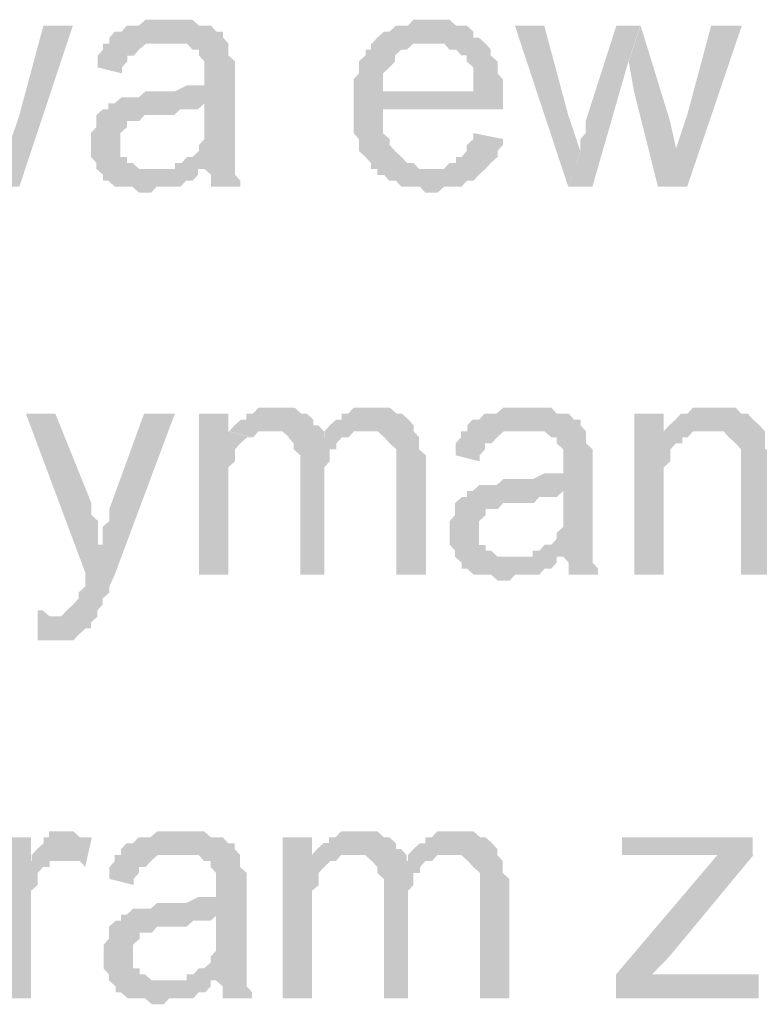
# Model space of a CAD drawing. Header units: millimetres. Extents: x -523 to 1404227, y -783705 to 1038705.
# Tile 113 of 256: x 402862 to 403387, y 228782 to 229480. Entities that reach past the tile are written whole.
import ezdxf

# ---------------------------------------------------------------- set-up
doc = ezdxf.new("R2010")
doc.units = ezdxf.units.MM
doc.linetypes.add('ACAD_ISO08W100', pattern=[36, 24, -3, 6, -3])
doc.layers.add('!!ELEKTRYKA', color=7, linetype='Continuous')

msp = doc.modelspace()

# ---------------------------------------------------------------- hatches: boundary and pattern name
at = {"layer": '!!ELEKTRYKA', "linetype": 'ACAD_ISO08W100'}
for points in [[(402968.38, 229480.48), (402963.63, 229480.48), (402959.84, 229480.48), (402955.09, 229480.48), (402951.3, 229480.48), (402946.55, 229476.25), (402942.76, 229476.25), (402938.01, 229476.25), (402934.22, 229472.01), (402929.47, 229472.01), (402925.68, 229467.77), (402925.68, 229463.54), (402963.63, 229463.54), (402968.38, 229463.54), (402972.17, 229463.54), (402976.92, 229463.54), (402980.71, 229463.54), (402984.51, 229459.31), (402989.25, 229459.31), (402989.25, 229455.08), (402989.25, 229455.08), (402993.05, 229450.84), (402993.05, 229446.61), (402993.05, 229442.37), (402993.05, 229442.37), (402993.05, 229433.91), (402989.25, 229433.91), (402984.51, 229433.91), (402984.51, 229433.91), (402980.71, 229433.91), (402972.17, 229429.68), (402968.38, 229429.68), (402963.63, 229429.68), (402959.84, 229429.68), (402951.3, 229429.68), (402946.55, 229425.44), (402942.76, 229425.44), (402942.76, 229425.44), (402938.01, 229425.44), (402934.22, 229425.44), (402929.47, 229421.21), (402993.05, 229421.21), (402993.05, 229412.74), (402993.05, 229408.51), (402993.05, 229404.27), (402993.05, 229400.04), (402993.05, 229395.81), (402989.25, 229391.58), (402989.25, 229391.58), (402989.25, 229387.34), (402984.51, 229383.1), (402980.71, 229383.1), (402976.92, 229378.87), (402972.17, 229378.87), (402972.17, 229374.64), (402993.05, 229374.64), (402993.05, 229374.64), (402997.79, 229370.41), (402997.79, 229366.18), (402997.79, 229361.94), (403018.67, 229361.94), (403018.67, 229361.94), (403018.67, 229366.18), (403014.87, 229370.41), (403014.87, 229374.64), (403014.87, 229378.87), (403014.87, 229378.87), (403014.87, 229383.1), (403014.87, 229387.34), (403014.87, 229391.58), (403014.87, 229395.81), (403014.87, 229404.27), (403014.87, 229408.51), (403014.87, 229438.14), (403014.87, 229438.14), (403014.87, 229442.37), (403014.87, 229446.61), (403014.87, 229450.84), (403010.13, 229455.08), (403010.13, 229455.08), (403010.13, 229459.31), (403010.13, 229463.54), (403006.33, 229467.77), (403006.33, 229472.01), (403001.59, 229472.01), (402997.79, 229476.25), (402993.05, 229476.25), (402989.25, 229476.25), (402984.51, 229480.48), (402980.71, 229480.48), (402976.92, 229480.48), (402972.17, 229480.48)], [(403154.64, 229480.48), (403149.9, 229480.48), (403146.11, 229480.48), (403141.37, 229480.48), (403137.58, 229476.24), (403132.84, 229476.24), (403129.05, 229476.24), (403124.31, 229472), (403120.52, 229472), (403115.78, 229467.78), (403111.99, 229463.54), (403154.64, 229463.54), (403154.64, 229463.54), (403158.43, 229463.54), (403163.17, 229463.54), (403166.96, 229459.3), (403171.7, 229459.3), (403175.49, 229455.08), (403179.28, 229455.08), (403179.28, 229450.84), (403179.28, 229450.84), (403184.02, 229446.6), (403184.02, 229442.38), (403184.02, 229438.14), (403184.02, 229429.67), (403120.52, 229429.67), (403204.87, 229429.67), (403204.87, 229433.9), (403204.87, 229438.14), (403201.08, 229442.38), (403201.08, 229446.6), (403201.08, 229450.84), (403196.34, 229455.08), (403196.34, 229459.3), (403192.55, 229463.54), (403192.55, 229463.54), (403187.81, 229467.78), (403184.02, 229467.78), (403184.02, 229472), (403179.28, 229476.24), (403175.49, 229476.24), (403171.7, 229476.24), (403166.96, 229480.48), (403163.17, 229480.48), (403158.43, 229480.48)], [(402899.66, 229476.25), (402878.78, 229476.25), (402861.69, 229412.74), (402853.14, 229387.35), (402840.8, 229361.95), (402861.69, 229361.95)], [(403234.26, 229476.25), (403213.43, 229476.25), (403251.31, 229361.94), (403259.84, 229387.34), (403251.31, 229412.74)], [(403302.51, 229476.26), (403285.47, 229476.26), (403263.69, 229408.52), (403263.69, 229404.29), (403263.69, 229400.05), (403259.9, 229395.82), (403259.9, 229391.59), (403259.9, 229387.36), (403259.9, 229387.36), (403251.38, 229361.95), (403268.42, 229361.95), (403293.99, 229450.85)], [(403302.68, 229476.24), (403294.16, 229450.83), (403297.95, 229429.67), (403314.99, 229361.94), (403328.24, 229387.33), (403323.51, 229408.5)], [(403374.49, 229476.26), (403352.73, 229476.26), (403335.69, 229412.75), (403327.17, 229387.35), (403314.87, 229361.95), (403335.69, 229361.95)], [(402925.94, 229463.53), (402921.19, 229463.53), (402921.19, 229459.3), (402917.4, 229455.07), (402917.4, 229450.84), (402917.4, 229446.6), (402934.48, 229442.37), (402934.48, 229446.6), (402938.27, 229450.84), (402938.27, 229455.07), (402943.02, 229455.07), (402946.81, 229459.3), (402946.81, 229459.3), (402951.56, 229463.53), (402955.35, 229463.53), (402960.1, 229463.53), (402963.89, 229463.53)], [(403111.2, 229463.55), (403111.2, 229463.55), (403111.2, 229459.32), (403107.41, 229459.32), (403107.41, 229455.09), (403102.67, 229450.85), (403102.67, 229446.62), (403102.67, 229442.39), (403098.88, 229438.15), (403098.88, 229433.92), (403098.88, 229429.69), (403098.88, 229425.45), (403098.88, 229416.99), (403098.88, 229412.76), (403098.88, 229408.52), (403098.88, 229404.29), (403098.88, 229400.06), (403102.67, 229395.82), (403102.67, 229391.59), (403102.67, 229387.36), (403107.41, 229383.12), (403107.41, 229383.12), (403111.2, 229378.88), (403111.2, 229374.66), (403153.85, 229374.66), (403153.85, 229374.66), (403150.06, 229374.66), (403145.32, 229374.66), (403141.53, 229378.88), (403136.79, 229378.88), (403133, 229383.12), (403128.26, 229387.36), (403128.26, 229387.36), (403128.26, 229387.36), (403124.47, 229391.59), (403124.47, 229395.82), (403119.73, 229400.06), (403119.73, 229404.29), (403119.73, 229408.52), (403119.73, 229416.99), (403205.03, 229416.99), (403205.03, 229416.99), (403205.03, 229421.22), (403205.03, 229425.45), (403205.03, 229429.69), (403119.73, 229429.69), (403119.73, 229429.69), (403119.73, 229438.15), (403119.73, 229442.39), (403124.47, 229446.62), (403124.47, 229446.62), (403128.26, 229450.85), (403128.26, 229455.09), (403133, 229459.32), (403136.79, 229459.32), (403141.53, 229463.55), (403145.32, 229463.55), (403150.06, 229463.55), (403153.85, 229463.55)], [(402929.65, 229421.23), (402924.9, 229421.23), (402924.9, 229416.99), (402921.11, 229416.99), (402916.36, 229412.75), (402916.36, 229408.52), (402916.36, 229404.29), (402912.57, 229400.06), (402912.57, 229395.82), (402912.57, 229391.59), (402912.57, 229391.59), (402912.57, 229387.36), (402912.57, 229383.12), (402916.36, 229378.89), (402916.36, 229374.65), (402921.11, 229370.42), (402921.11, 229370.42), (402921.11, 229366.19), (402924.9, 229366.19), (402929.65, 229361.96), (402933.44, 229361.96), (402938.19, 229361.96), (402941.98, 229361.96), (402946.73, 229357.72), (402950.52, 229357.72), (402955.27, 229357.72), (402959.06, 229361.96), (402963.81, 229361.96), (402967.6, 229361.96), (402971.4, 229361.96), (402976.15, 229361.96), (402979.94, 229366.19), (402984.69, 229366.19), (402988.48, 229370.42), (402988.48, 229374.65), (402955.27, 229374.65), (402955.27, 229374.65), (402950.52, 229374.65), (402946.73, 229374.65), (402941.98, 229378.89), (402938.19, 229378.89), (402938.19, 229383.12), (402933.44, 229383.12), (402933.44, 229387.36), (402933.44, 229391.59), (402933.44, 229395.82), (402933.44, 229400.06), (402938.19, 229404.29), (402938.19, 229404.29), (402938.19, 229408.52), (402941.98, 229408.52), (402946.73, 229408.52), (402950.52, 229412.75), (402955.27, 229412.75), (402959.06, 229412.75), (402963.81, 229412.75), (402967.6, 229412.75), (402971.4, 229412.75), (402976.15, 229416.99), (402979.94, 229416.99), (402984.69, 229416.99), (402988.48, 229416.99), (402993.23, 229421.23)], [(403184.02, 229400.04), (403184.02, 229395.81), (403179.28, 229391.57), (403179.28, 229387.33), (403175.49, 229383.11), (403171.7, 229383.11), (403171.7, 229378.87), (403166.96, 229378.87), (403163.17, 229374.63), (403158.43, 229374.63), (403154.64, 229374.63), (403111.99, 229374.63), (403115.78, 229374.63), (403115.78, 229370.41), (403120.52, 229370.41), (403124.31, 229366.17), (403129.05, 229366.17), (403132.84, 229361.94), (403137.58, 229361.94), (403141.37, 229361.94), (403146.11, 229361.94), (403149.9, 229357.71), (403154.64, 229357.71), (403158.43, 229357.71), (403163.17, 229361.94), (403166.96, 229361.94), (403171.7, 229361.94), (403175.49, 229361.94), (403179.28, 229366.17), (403184.02, 229366.17), (403187.81, 229370.41), (403187.81, 229370.41), (403192.55, 229374.63), (403196.34, 229378.87), (403196.34, 229378.87), (403201.08, 229383.11), (403201.08, 229387.33), (403204.87, 229391.57), (403204.87, 229395.81)], [(402887.22, 229201.07), (402866.33, 229201.07), (402909.05, 229086.77), (402921.39, 229107.93), (402917.59, 229107.93), (402917.59, 229116.4), (402917.59, 229120.63), (402917.59, 229124.87), (402912.84, 229129.1), (402912.84, 229133.33), (402912.84, 229137.57)], [(402972.11, 229201.08), (402950.28, 229201.08), (402925.6, 229133.35), (402925.6, 229133.35), (402925.6, 229129.11), (402925.6, 229124.88), (402920.86, 229120.65), (402920.86, 229116.41), (402920.86, 229112.18), (402920.86, 229107.95), (402908.52, 229086.78), (402908.52, 229086.78), (402908.52, 229082.55), (402908.52, 229078.32), (402903.77, 229074.08), (402903.77, 229069.85), (402899.98, 229065.62), (402899.98, 229065.62), (402899.98, 229065.62), (402895.23, 229061.38), (402895.23, 229061.38), (402891.44, 229057.15), (402882.89, 229057.15), (402917.06, 229057.15), (402917.06, 229061.38), (402917.06, 229061.38), (402920.86, 229065.62), (402920.86, 229069.85), (402925.6, 229074.08), (402925.6, 229078.32), (402929.4, 229086.78)], [(403010.03, 229201.07), (402989.16, 229201.07), (402989.16, 229086.76), (403010.03, 229086.76), (403010.03, 229146.03), (403010.03, 229150.26), (403010.03, 229154.5), (403010.03, 229158.73), (403010.03, 229162.97), (403014.77, 229167.2), (403014.77, 229171.43), (403014.77, 229175.67), (403018.56, 229179.9), (403018.56, 229179.9), (403023.31, 229184.13), (403027.1, 229184.13), (403010.03, 229188.37)], [(403044.69, 229205.3), (403039.95, 229205.3), (403036.16, 229205.3), (403031.42, 229205.3), (403027.62, 229201.06), (403022.88, 229201.06), (403022.88, 229196.83), (403019.09, 229196.83), (403014.35, 229192.6), (403010.55, 229188.36), (403039.95, 229188.36), (403039.95, 229188.36), (403044.69, 229188.36), (403048.49, 229188.36), (403053.23, 229184.13), (403077.89, 229184.13), (403077.89, 229188.36), (403074.09, 229192.6), (403070.3, 229192.6), (403070.3, 229196.83), (403065.56, 229201.06), (403065.56, 229201.06), (403061.76, 229201.06), (403057.02, 229205.3), (403053.23, 229205.3), (403048.49, 229205.3)], [(403112.3, 229205.3), (403107.56, 229205.3), (403103.77, 229205.3), (403099.03, 229205.3), (403095.24, 229201.07), (403090.5, 229201.07), (403090.5, 229196.83), (403086.71, 229196.83), (403081.97, 229192.59), (403078.18, 229188.37), (403107.56, 229188.37), (403112.3, 229188.37), (403116.1, 229188.37), (403120.84, 229184.13), (403120.84, 229184.13), (403124.63, 229179.9), (403129.37, 229175.66), (403129.37, 229175.66), (403129.37, 229171.43), (403129.37, 229167.2), (403129.37, 229158.73), (403129.37, 229086.76), (403150.22, 229086.76), (403150.22, 229167.2), (403150.22, 229167.2), (403150.22, 229171.43), (403145.48, 229175.66), (403145.48, 229184.13), (403145.48, 229184.13), (403141.69, 229188.37), (403141.69, 229192.59), (403137.9, 229196.83), (403137.9, 229196.83), (403133.16, 229201.07), (403129.37, 229201.07), (403124.63, 229205.3), (403120.84, 229205.3), (403116.1, 229205.3)], [(403222.24, 229205.3), (403217.51, 229205.3), (403213.72, 229205.3), (403208.98, 229205.3), (403205.19, 229205.3), (403200.46, 229201.07), (403196.67, 229201.07), (403191.93, 229201.07), (403188.14, 229196.83), (403183.41, 229196.83), (403179.62, 229192.61), (403179.62, 229188.37), (403217.51, 229188.37), (403222.24, 229188.37), (403226.03, 229188.37), (403230.77, 229188.37), (403234.56, 229188.37), (403239.3, 229184.14), (403243.09, 229184.14), (403243.09, 229179.9), (403243.09, 229179.9), (403247.82, 229175.67), (403247.82, 229171.44), (403247.82, 229167.2), (403247.82, 229167.2), (403247.82, 229158.73), (403243.09, 229158.73), (403239.3, 229158.73), (403239.3, 229158.73), (403234.56, 229158.73), (403226.03, 229154.51), (403222.24, 229154.51), (403217.51, 229154.51), (403213.72, 229154.51), (403205.19, 229154.51), (403200.46, 229150.27), (403196.67, 229150.27), (403196.67, 229150.27), (403191.93, 229150.27), (403188.14, 229150.27), (403183.41, 229146.04), (403247.82, 229146.04), (403247.82, 229137.57), (403247.82, 229133.34), (403247.82, 229129.1), (403247.82, 229124.87), (403247.82, 229120.63), (403243.09, 229116.41), (403243.09, 229116.41), (403243.09, 229112.17), (403239.3, 229107.94), (403234.56, 229107.94), (403230.77, 229103.7), (403226.03, 229103.7), (403226.03, 229099.47), (403247.82, 229099.47), (403247.82, 229099.47), (403251.61, 229095.23), (403251.61, 229091), (403251.61, 229086.77), (403272.45, 229086.77), (403272.45, 229086.77), (403272.45, 229091), (403268.66, 229095.23), (403268.66, 229099.47), (403268.66, 229103.7), (403268.66, 229103.7), (403268.66, 229107.94), (403268.66, 229112.17), (403268.66, 229116.41), (403268.66, 229120.63), (403268.66, 229129.1), (403268.66, 229133.34), (403268.66, 229162.97), (403268.66, 229162.97), (403268.66, 229167.2), (403268.66, 229171.44), (403268.66, 229175.67), (403263.93, 229179.9), (403263.93, 229179.9), (403263.93, 229184.14), (403263.93, 229188.37), (403260.14, 229192.61), (403260.14, 229196.83), (403255.4, 229196.83), (403251.61, 229201.07), (403247.82, 229201.07), (403243.09, 229201.07), (403239.3, 229205.3), (403234.56, 229205.3), (403230.77, 229205.3), (403226.03, 229205.3)], [(403319.13, 229201.07), (403298.3, 229201.07), (403298.3, 229086.77), (403319.13, 229086.77), (403319.13, 229150.26), (403319.13, 229154.49), (403319.13, 229158.74), (403319.13, 229162.97), (403323.86, 229167.2), (403323.86, 229171.43), (403323.86, 229175.67), (403327.65, 229179.9), (403327.65, 229179.9), (403332.38, 229179.9), (403332.38, 229184.13), (403336.17, 229184.13), (403319.13, 229184.13)], [(403353.08, 229205.31), (403353.08, 229205.31), (403348.35, 229205.31), (403344.56, 229205.31), (403339.83, 229205.31), (403336.04, 229201.08), (403331.31, 229201.08), (403327.52, 229196.85), (403327.52, 229196.85), (403322.79, 229192.61), (403319.01, 229188.38), (403348.35, 229188.38), (403353.08, 229188.38), (403356.86, 229188.38), (403361.6, 229188.38), (403365.38, 229184.15), (403365.38, 229184.15), (403370.11, 229179.92), (403373.9, 229175.68), (403373.9, 229175.68), (403373.9, 229171.45), (403373.9, 229167.22), (403373.9, 229162.98), (403373.9, 229158.75), (403373.9, 229086.78), (403395.67, 229086.78), (403395.67, 229158.75), (403395.67, 229158.75), (403395.67, 229167.22), (403395.67, 229171.45), (403395.67, 229175.68), (403390.94, 229175.68), (403390.94, 229179.92), (403390.94, 229184.15), (403390.94, 229188.38), (403387.15, 229192.61), (403387.15, 229192.61), (403382.42, 229196.85), (403378.63, 229201.08), (403373.9, 229201.08), (403373.9, 229201.08), (403370.11, 229205.31), (403365.38, 229205.31), (403356.86, 229205.31)], [(403010.55, 229188.36), (403010.55, 229188.36), (403027.62, 229184.13), (403031.42, 229188.36), (403036.16, 229188.36), (403039.95, 229188.36)], [(403078.24, 229188.37), (403078.24, 229184.14), (403052.65, 229184.14), (403056.44, 229179.9), (403056.44, 229179.9), (403056.44, 229175.67), (403061.18, 229171.43), (403061.18, 229167.2), (403061.18, 229162.97), (403061.18, 229086.77), (403078.24, 229086.77), (403078.24, 229154.5), (403078.24, 229154.5), (403078.24, 229162.97), (403082.04, 229167.2), (403082.04, 229171.43), (403082.04, 229175.67), (403086.78, 229175.67), (403086.78, 229179.9), (403086.78, 229179.9), (403090.57, 229184.14), (403095.31, 229184.14), (403099.1, 229188.37), (403103.84, 229188.37), (403107.64, 229188.37)], [(403179.86, 229188.36), (403175.12, 229188.36), (403175.12, 229184.13), (403171.34, 229179.89), (403171.34, 229175.67), (403171.34, 229171.43), (403188.39, 229167.2), (403188.39, 229171.43), (403192.18, 229175.67), (403192.18, 229179.89), (403196.91, 229179.89), (403200.7, 229184.13), (403200.7, 229184.13), (403205.44, 229188.36), (403209.23, 229188.36), (403213.97, 229188.36), (403217.76, 229188.36)], [(403319.01, 229188.38), (403319.01, 229184.15), (403336.04, 229184.15), (403339.83, 229188.38), (403344.56, 229188.38), (403348.35, 229188.38)], [(403184.25, 229146.03), (403179.51, 229146.03), (403179.51, 229141.79), (403175.72, 229141.79), (403170.98, 229137.56), (403170.98, 229133.32), (403170.98, 229129.09), (403167.2, 229124.86), (403167.2, 229120.63), (403167.2, 229116.39), (403167.2, 229116.39), (403167.2, 229112.16), (403167.2, 229107.92), (403170.98, 229103.69), (403170.98, 229099.45), (403175.72, 229095.23), (403175.72, 229095.23), (403175.72, 229090.99), (403179.51, 229090.99), (403184.25, 229086.76), (403188.04, 229086.76), (403192.77, 229086.76), (403196.56, 229086.76), (403201.3, 229082.53), (403205.09, 229082.53), (403209.83, 229082.53), (403213.62, 229086.76), (403218.35, 229086.76), (403222.14, 229086.76), (403226.88, 229086.76), (403230.67, 229086.76), (403234.46, 229090.99), (403239.2, 229090.99), (403242.99, 229095.23), (403242.99, 229099.45), (403209.83, 229099.45), (403209.83, 229099.45), (403205.09, 229099.45), (403201.3, 229099.45), (403196.56, 229103.69), (403192.77, 229103.69), (403192.77, 229107.92), (403188.04, 229107.92), (403188.04, 229112.16), (403188.04, 229116.39), (403188.04, 229120.63), (403188.04, 229124.86), (403192.77, 229129.09), (403192.77, 229129.09), (403192.77, 229133.32), (403196.56, 229133.32), (403201.3, 229133.32), (403205.09, 229137.56), (403209.83, 229137.56), (403213.62, 229137.56), (403218.35, 229137.56), (403222.14, 229137.56), (403226.88, 229137.56), (403230.67, 229141.79), (403234.46, 229141.79), (403239.2, 229141.79), (403242.99, 229141.79), (403247.72, 229146.03)], [(402874.61, 229061.37), (402874.61, 229040.21), (402878.41, 229040.21), (402883.16, 229040.21), (402886.95, 229040.21), (402891.7, 229040.21), (402895.5, 229040.21), (402900.24, 229040.21), (402904.04, 229044.44), (402904.04, 229044.44), (402908.78, 229048.67), (402912.58, 229048.67), (402912.58, 229052.91), (402917.33, 229057.14), (402883.16, 229057.14), (402883.16, 229057.14), (402878.41, 229061.37)], [(402869.97, 228900.5), (402849.08, 228900.5), (402849.08, 228786.2), (402869.97, 228786.2), (402869.97, 228845.47), (402869.97, 228849.71), (402869.97, 228853.94), (402869.97, 228858.17), (402869.97, 228862.41), (402874.71, 228866.64), (402874.71, 228870.88), (402874.71, 228870.88), (402874.71, 228875.11), (402878.51, 228879.34), (402883.26, 228879.34), (402883.26, 228883.58), (402887.05, 228883.58), (402891.8, 228883.58), (402869.97, 228883.58)], [(402896.1, 228904.74), (402896.1, 228904.74), (402887.56, 228904.74), (402882.81, 228904.74), (402882.81, 228900.5), (402879.02, 228900.5), (402879.02, 228896.27), (402874.27, 228892.04), (402870.47, 228887.8), (402870.47, 228883.57), (402891.36, 228883.57), (402896.1, 228883.57), (402899.9, 228883.57), (402904.64, 228883.57), (402908.44, 228879.34), (402913.19, 228900.5), (402908.44, 228900.5), (402904.64, 228900.5), (402899.9, 228904.74), (402899.9, 228904.74)], [(402976.65, 228904.73), (402971.91, 228904.73), (402968.12, 228904.73), (402963.37, 228904.73), (402959.58, 228904.73), (402954.83, 228900.5), (402951.04, 228900.5), (402946.29, 228900.5), (402942.5, 228896.27), (402937.75, 228896.27), (402933.96, 228892.03), (402933.96, 228887.8), (402971.91, 228887.8), (402976.65, 228887.8), (402980.45, 228887.8), (402985.19, 228887.8), (402988.99, 228887.8), (402992.78, 228883.57), (402997.53, 228883.57), (402997.53, 228879.34), (402997.53, 228879.34), (403001.32, 228875.1), (403001.32, 228870.87), (403001.32, 228866.63), (403001.32, 228866.63), (403001.32, 228858.17), (402997.53, 228858.17), (402992.78, 228858.17), (402992.78, 228858.17), (402988.99, 228858.17), (402980.45, 228853.94), (402976.65, 228853.94), (402971.91, 228853.94), (402968.12, 228853.94), (402959.58, 228853.94), (402954.83, 228849.7), (402951.04, 228849.7), (402951.04, 228849.7), (402946.29, 228849.7), (402942.5, 228849.7), (402937.75, 228845.46), (403001.32, 228845.46), (403001.32, 228837), (403001.32, 228832.77), (403001.32, 228828.54), (403001.32, 228824.3), (403001.32, 228820.06), (402997.53, 228815.83), (402997.53, 228815.83), (402997.53, 228811.6), (402992.78, 228807.37), (402988.99, 228807.37), (402985.19, 228803.14), (402980.45, 228803.14), (402980.45, 228798.89), (403001.32, 228798.89), (403001.32, 228798.89), (403006.07, 228794.66), (403006.07, 228790.43), (403006.07, 228786.2), (403026.94, 228786.2), (403026.94, 228786.2), (403026.94, 228790.43), (403023.15, 228794.66), (403023.15, 228798.89), (403023.15, 228803.14), (403023.15, 228803.14), (403023.15, 228807.37), (403023.15, 228811.6), (403023.15, 228815.83), (403023.15, 228820.06), (403023.15, 228828.54), (403023.15, 228832.77), (403023.15, 228862.4), (403023.15, 228862.4), (403023.15, 228866.63), (403023.15, 228870.87), (403023.15, 228875.1), (403018.4, 228879.34), (403018.4, 228879.34), (403018.4, 228883.57), (403018.4, 228887.8), (403014.61, 228892.03), (403014.61, 228896.27), (403009.86, 228896.27), (403006.07, 228900.5), (403001.32, 228900.5), (402997.53, 228900.5), (402992.78, 228904.73), (402988.99, 228904.73), (402985.19, 228904.73), (402980.45, 228904.73)], [(403069.36, 228900.5), (403048.51, 228900.5), (403048.51, 228786.19), (403069.36, 228786.19), (403069.36, 228845.46), (403069.36, 228849.7), (403069.36, 228853.92), (403069.36, 228858.16), (403069.36, 228862.39), (403074.11, 228866.63), (403074.11, 228870.86), (403074.11, 228875.1), (403077.9, 228879.32), (403077.9, 228879.32), (403082.64, 228883.56), (403086.43, 228883.56), (403069.36, 228887.79)], [(403103.34, 228904.74), (403098.6, 228904.74), (403094.8, 228904.74), (403090.06, 228904.74), (403086.27, 228900.51), (403081.53, 228900.51), (403081.53, 228896.28), (403077.74, 228896.28), (403073, 228892.04), (403069.21, 228887.81), (403098.6, 228887.81), (403098.6, 228887.81), (403103.34, 228887.81), (403107.13, 228887.81), (403111.87, 228883.58), (403136.51, 228883.58), (403136.51, 228887.81), (403132.72, 228892.04), (403128.93, 228892.04), (403128.93, 228896.28), (403124.19, 228900.51), (403124.19, 228900.51), (403120.4, 228900.51), (403115.66, 228904.74), (403111.87, 228904.74), (403107.13, 228904.74)], [(403171.64, 228904.73), (403166.9, 228904.73), (403163.11, 228904.73), (403158.37, 228904.73), (403154.58, 228900.49), (403149.84, 228900.49), (403149.84, 228896.26), (403146.05, 228896.26), (403141.31, 228892.02), (403137.52, 228887.78), (403166.9, 228887.78), (403171.64, 228887.78), (403175.43, 228887.78), (403180.16, 228883.56), (403180.16, 228883.56), (403183.95, 228879.32), (403188.69, 228875.09), (403188.69, 228875.09), (403188.69, 228870.85), (403188.69, 228866.63), (403188.69, 228858.15), (403188.69, 228786.19), (403209.54, 228786.19), (403209.54, 228866.63), (403209.54, 228866.63), (403209.54, 228870.85), (403204.8, 228875.09), (403204.8, 228883.56), (403204.8, 228883.56), (403201.01, 228887.78), (403201.01, 228892.02), (403197.22, 228896.26), (403197.22, 228896.26), (403192.48, 228900.49), (403188.69, 228900.49), (403183.95, 228904.73), (403180.16, 228904.73), (403175.43, 228904.73)], [(403382.1, 228900.51), (403289.33, 228900.51), (403289.33, 228887.81), (403335.72, 228887.81), (403340.45, 228887.81), (403344.24, 228887.81), (403348.97, 228887.81), (403352.76, 228887.81), (403357.49, 228887.81), (403382.1, 228887.81)], [(402934.22, 228887.8), (402929.47, 228887.8), (402929.47, 228883.56), (402925.68, 228879.33), (402925.68, 228875.09), (402925.68, 228870.86), (402942.76, 228866.63), (402942.76, 228870.86), (402946.55, 228875.09), (402946.55, 228879.33), (402951.3, 228879.33), (402955.09, 228883.56), (402955.09, 228883.56), (402959.84, 228887.8), (402963.63, 228887.8), (402968.38, 228887.8), (402972.17, 228887.8)], [(403069.21, 228887.81), (403069.21, 228887.81), (403086.27, 228883.58), (403090.06, 228887.81), (403094.8, 228887.81), (403098.6, 228887.81)], [(403137.58, 228887.79), (403137.58, 228883.56), (403111.99, 228883.56), (403115.78, 228879.33), (403115.78, 228879.33), (403115.78, 228875.09), (403120.52, 228870.86), (403120.52, 228866.63), (403120.52, 228862.39), (403120.52, 228786.19), (403137.58, 228786.19), (403137.58, 228853.93), (403137.58, 228853.93), (403137.58, 228862.39), (403141.37, 228866.63), (403141.37, 228870.86), (403141.37, 228875.09), (403146.11, 228875.09), (403146.11, 228879.33), (403146.11, 228879.33), (403149.9, 228883.56), (403154.64, 228883.56), (403158.43, 228887.79), (403163.17, 228887.79), (403166.96, 228887.79)], [(403382.7, 228887.81), (403357.14, 228887.81), (403285.19, 228803.14), (403285.19, 228786.2), (403310.75, 228803.14), (403323.06, 228815.83)], [(402938.62, 228845.45), (402933.87, 228845.45), (402933.87, 228841.22), (402930.08, 228841.22), (402925.33, 228836.99), (402925.33, 228832.76), (402925.33, 228828.53), (402921.54, 228824.29), (402921.54, 228820.05), (402921.54, 228815.82), (402921.54, 228815.82), (402921.54, 228811.59), (402921.54, 228807.36), (402925.33, 228803.12), (402925.33, 228798.89), (402930.08, 228794.66), (402930.08, 228794.66), (402930.08, 228790.42), (402933.87, 228790.42), (402938.62, 228786.19), (402942.41, 228786.19), (402947.16, 228786.19), (402950.95, 228786.19), (402955.7, 228781.96), (402959.49, 228781.96), (402964.24, 228781.96), (402968.03, 228786.19), (402972.78, 228786.19), (402976.57, 228786.19), (402980.37, 228786.19), (402985.11, 228786.19), (402988.91, 228790.42), (402993.65, 228790.42), (402997.45, 228794.66), (402997.45, 228798.89), (402964.24, 228798.89), (402964.24, 228798.89), (402959.49, 228798.89), (402955.7, 228798.89), (402950.95, 228803.12), (402947.16, 228803.12), (402947.16, 228807.36), (402942.41, 228807.36), (402942.41, 228811.59), (402942.41, 228815.82), (402942.41, 228820.05), (402942.41, 228824.29), (402947.16, 228828.53), (402947.16, 228828.53), (402947.16, 228832.76), (402950.95, 228832.76), (402955.7, 228832.76), (402959.49, 228836.99), (402964.24, 228836.99), (402968.03, 228836.99), (402972.78, 228836.99), (402976.57, 228836.99), (402980.37, 228836.99), (402985.11, 228841.22), (402988.91, 228841.22), (402993.65, 228841.22), (402997.45, 228841.22), (403002.19, 228845.45)], [(403386.49, 228803.14), (403336.31, 228803.14), (403331.58, 228803.14), (403327.79, 228803.14), (403323.06, 228803.14), (403319.27, 228803.14), (403314.54, 228803.14), (403310.75, 228803.14), (403285.19, 228786.2), (403386.49, 228786.2)]]:
    msp.add_hatch(color=7, dxfattribs=at).paths.add_polyline_path(points)

doc.saveas('drawing.dxf')
